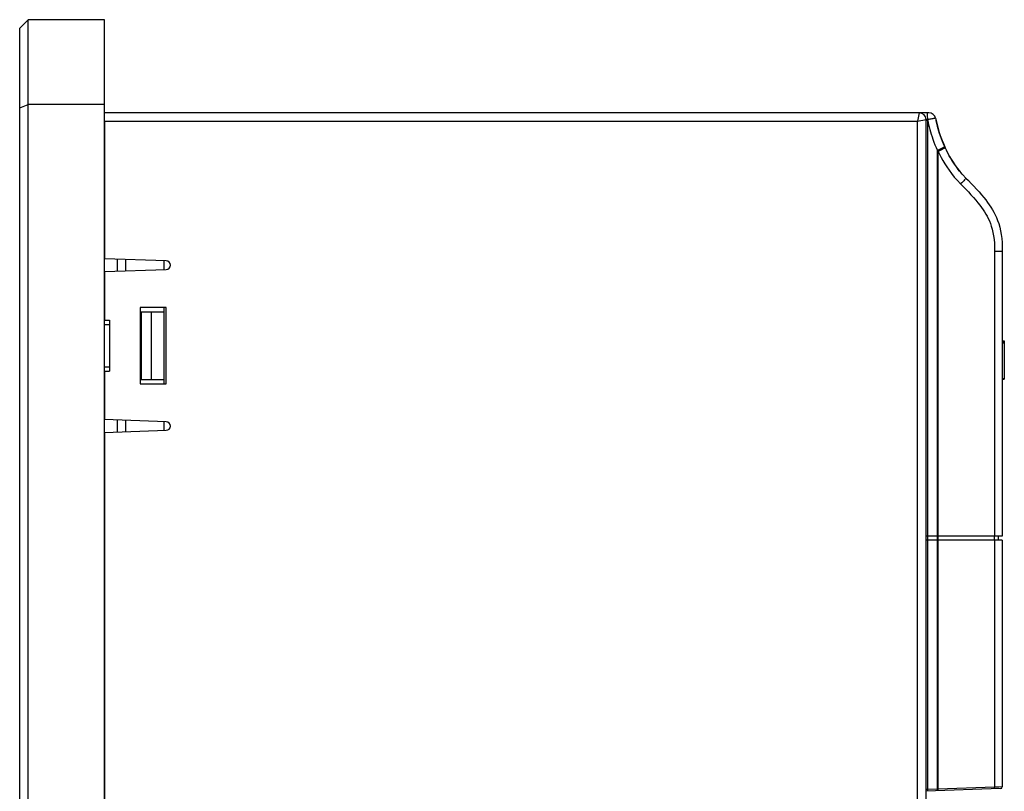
# Model space of a CAD drawing. Extents: x -840 to -217, y -121 to 557.
# Tile 68 of 145: x -447 to -331, y 242 to 333. Entities that reach past the tile are written whole.
import ezdxf

# ---------------------------------------------------------------- set-up
doc = ezdxf.new("R2010")
doc.units = 0
doc.header["$LTSCALE"] = 23.1
doc.layers.add('R912005577_AM_0', color=7, linetype='CONTINUOUS')

msp = doc.modelspace()

# ---------------------------------------------------------------- linework, layer by layer
at = {"layer": 'R912005577_AM_0', "color": 7}
for p, q in [((-446.08, 333.38), (-447.08, 332.38)), ((-446.08, 127.38), (-446.08, 333.38)), ((-437.08, 333.38), (-446.08, 333.38)), ((-437.08, 127.38), (-437.08, 333.38)), ((-447.08, 128.38), (-447.08, 332.38)), ((-447.08, 322.97), (-446.08, 323.38)), ((-437.08, 323.38), (-446.08, 323.38)), ((-339.74, 322.38), (-437.08, 322.38)), ((-340.88, 322.38), (-341.08, 321.38)), ((-339.93, 322.37), (-339.94, 322.38)), ((-339.9, 321.89), (-339.9, 322.03)), ((-437.08, 321.38), (-437.08, 305.14)), ((-437.08, 321.38), (-341.08, 321.38)), ((-341.08, 321.38), (-340.08, 321.58)), ((-341.08, 157.61), (-341.08, 321.38)), ((-340.08, 157.61), (-340.08, 321.58)), ((-339.89, 321.47), (-340.08, 321.47)), ((-340.04, 321.59), (-340.06, 321.59)), ((-340.02, 321.59), (-340.04, 321.59)), ((-339.99, 321.59), (-340.02, 321.59)), ((-339.94, 321.59), (-339.99, 321.59)), ((-339.89, 321.59), (-339.94, 321.59)), ((-339.89, 321.74), (-339.9, 321.89)), ((-339.89, 321.59), (-339.89, 321.74)), ((-339.89, 321.47), (-339.89, 321.59)), ((-339.89, 272.38), (-339.89, 321.47)), ((-339.89, 321.47), (-339.84, 321.23)), ((-339.84, 321.23), (-339.78, 320.97)), ((-337.88, 318.35), (-338.02, 318.68)), ((-338.75, 272.38), (-338.75, 317.94)), ((-338.65, 272.38), (-338.65, 317.82)), ((-337.83, 318.24), (-337.67, 317.92)), ((-332, 306), (-332, 272.38)), ((-331.08, 306), (-332, 306)), ((-331.08, 306), (-331.08, 272.38)), ((-429.78, 304.88), (-437.08, 305.14)), ((-435.57, 305.09), (-435.57, 303.68)), ((-434.58, 305.05), (-434.58, 303.72)), ((-430.08, 304.89), (-430.08, 303.87)), ((-437.08, 303.63), (-429.78, 303.88)), ((-437.08, 303.63), (-437.08, 297.88)), ((-432.88, 299.38), (-432.88, 290.38)), ((-429.78, 299.38), (-432.88, 299.38)), ((-432.88, 298.88), (-430.08, 298.88)), ((-432.73, 298.88), (-432.73, 290.88)), ((-431.58, 298.88), (-431.58, 290.88)), ((-430.08, 299.38), (-430.08, 290.38)), ((-429.78, 290.38), (-429.78, 299.38)), ((-437.08, 297.88), (-436.48, 297.88)), ((-436.48, 297.88), (-436.48, 291.88)), ((-437.08, 297.38), (-436.48, 297.38)), ((-432.88, 297.38), (-432.73, 297.38)), ((-331.08, 295.43), (-330.85, 295.43)), ((-331.08, 295.42), (-330.85, 295.42)), ((-331.08, 295.35), (-330.85, 295.35)), ((-330.85, 295.43), (-330.85, 290.91)), ((-331.08, 295.23), (-330.85, 295.23)), ((-437.08, 292.38), (-436.48, 292.38)), ((-437.08, 291.88), (-437.08, 286.14)), ((-437.08, 291.88), (-436.48, 291.88)), ((-432.88, 292.38), (-432.73, 292.38)), ((-432.88, 290.88), (-430.08, 290.88)), ((-331.08, 290.98), (-330.85, 290.98)), ((-331.08, 290.91), (-330.85, 290.91)), ((-432.88, 290.38), (-429.78, 290.38)), ((-429.78, 285.88), (-437.08, 286.14)), ((-435.57, 286.09), (-435.57, 284.68)), ((-434.58, 286.05), (-434.58, 284.72)), ((-437.08, 284.63), (-429.78, 284.88)), ((-430.08, 285.89), (-430.08, 284.87)), ((-437.08, 284.63), (-437.08, 223.38)), ((-331.08, 272.38), (-340.08, 272.38)), ((-339.91, 272.38), (-339.91, 271.88)), ((-338.77, 272.38), (-338.77, 271.88)), ((-338.69, 272.38), (-338.69, 271.88)), ((-332.04, 272.38), (-332.04, 271.88)), ((-331.58, 272.38), (-331.58, 271.88)), ((-331.08, 271.88), (-340.08, 271.88)), ((-339.89, 242.45), (-339.89, 271.88)), ((-338.75, 242.49), (-338.75, 271.88)), ((-338.65, 242.5), (-338.65, 271.88)), ((-332, 271.88), (-332, 242.73)), ((-331.08, 271.88), (-331.08, 242.76)), ((-331.28, 242.56), (-340.08, 242.25)), ((-339.89, 242.45), (-340.07, 242.44)), ((-338.75, 242.49), (-339.89, 242.45)), ((-339.89, 242.4), (-339.89, 242.45)), ((-338.65, 242.5), (-338.75, 242.49)), ((-338.75, 242.44), (-338.75, 242.49)), ((-332, 242.73), (-338.65, 242.5)), ((-338.65, 242.45), (-338.65, 242.5)), ((-331.82, 242.73), (-332, 242.73)), ((-331.48, 242.74), (-331.82, 242.73)), ((-331.08, 242.76), (-331.48, 242.74))]:
    msp.add_line(p, q, dxfattribs=at)
for points in [[(-339.9, 322.03), (-339.91, 322.15), (-339.91, 322.25), (-339.92, 322.32), (-339.93, 322.37)], [(-340.06, 321.59), (-340.07, 321.59), (-340.07, 321.59), (-340.08, 321.58), (-340.08, 321.58), (-340.08, 321.58)], [(-338.96, 321.75), (-338.96, 321.75), (-338.97, 321.75), (-338.99, 321.74), (-339.01, 321.74), (-339.05, 321.73), (-339.09, 321.72), (-339.14, 321.71), (-339.21, 321.7), (-339.3, 321.69), (-339.39, 321.67), (-339.5, 321.65), (-339.62, 321.63), (-339.75, 321.61), (-339.89, 321.59)], [(-339.78, 320.97), (-339.71, 320.71), (-339.64, 320.43), (-339.56, 320.15), (-339.47, 319.86), (-339.38, 319.56), (-339.27, 319.25), (-339.16, 318.93), (-339.04, 318.61), (-338.9, 318.28), (-338.75, 317.94)], [(-338.96, 321.75), (-338.9, 321.46), (-338.83, 321.16), (-338.75, 320.85), (-338.66, 320.53), (-338.56, 320.19), (-338.45, 319.84), (-338.33, 319.49), (-338.2, 319.12), (-338.04, 318.74), (-337.88, 318.35)], [(-338.03, 318.71), (-338.15, 319), (-338.27, 319.31), (-338.38, 319.62), (-338.48, 319.92), (-338.57, 320.21), (-338.65, 320.49), (-338.73, 320.76), (-338.79, 321.02), (-338.86, 321.28), (-338.9, 321.49)], [(-338.13, 318.22), (-338.26, 318.16), (-338.41, 318.09), (-338.58, 318.01), (-338.75, 317.94)], [(-338.75, 317.94), (-338.73, 317.91), (-338.7, 317.88), (-338.68, 317.85), (-338.65, 317.82)], [(-338.18, 318.04), (-338.33, 317.97), (-338.48, 317.9), (-338.65, 317.82)], [(-338.65, 317.82), (-338.49, 317.48), (-338.3, 317.12), (-338.1, 316.75), (-337.88, 316.37), (-337.64, 315.99), (-337.37, 315.6), (-337.07, 315.2), (-336.75, 314.79), (-336.39, 314.39), (-336, 313.98)], [(-337.83, 318.24), (-337.84, 318.23), (-337.88, 318.2), (-337.96, 318.16), (-338.06, 318.11), (-338.18, 318.04)], [(-337.88, 318.35), (-337.89, 318.34), (-337.94, 318.31), (-338.02, 318.27), (-338.13, 318.22)], [(-337.88, 318.35), (-337.86, 318.32), (-337.85, 318.29), (-337.84, 318.27), (-337.83, 318.24)], [(-337.67, 317.92), (-337.51, 317.59), (-337.32, 317.24), (-337.11, 316.9), (-336.89, 316.54), (-336.64, 316.17), (-336.37, 315.81), (-336.07, 315.43), (-335.74, 315.06), (-335.38, 314.68)], [(-335.73, 315.04), (-335.83, 315.15), (-335.98, 315.32), (-336.13, 315.5), (-336.28, 315.69), (-336.43, 315.89), (-336.58, 316.1), (-336.74, 316.32), (-336.89, 316.55), (-337.05, 316.79), (-337.21, 317.05), (-337.36, 317.32), (-337.52, 317.61), (-337.67, 317.92), (-337.67, 317.92)], [(-335.38, 314.68), (-335.39, 314.66), (-335.42, 314.62), (-335.47, 314.55), (-335.54, 314.46), (-335.64, 314.36), (-335.75, 314.24), (-335.87, 314.11), (-336, 313.98)], [(-336, 313.98), (-335.7, 313.67), (-335.4, 313.36), (-335.09, 313.03), (-334.78, 312.7), (-334.49, 312.38), (-334.22, 312.06), (-333.97, 311.76), (-333.75, 311.48), (-333.54, 311.21), (-333.36, 310.94), (-333.18, 310.68), (-333.02, 310.42), (-332.88, 310.16), (-332.74, 309.9), (-332.61, 309.62), (-332.49, 309.32), (-332.38, 308.99), (-332.27, 308.64), (-332.19, 308.26), (-332.12, 307.86), (-332.06, 307.43), (-332.02, 306.98), (-332, 306.51), (-332, 306)], [(-335.38, 314.68), (-335.08, 314.38), (-334.76, 314.05), (-334.44, 313.72), (-334.13, 313.37), (-333.82, 313.04), (-333.54, 312.71), (-333.28, 312.39), (-333.04, 312.09), (-332.82, 311.8), (-332.62, 311.51), (-332.43, 311.22), (-332.25, 310.93), (-332.08, 310.64), (-331.93, 310.34), (-331.78, 310.01), (-331.64, 309.67), (-331.51, 309.29), (-331.39, 308.89), (-331.29, 308.46), (-331.21, 308.01), (-331.15, 307.54), (-331.11, 307.05), (-331.09, 306.54), (-331.08, 306)], [(-339.89, 242.25), (-339.89, 242.26), (-339.89, 242.28), (-339.89, 242.31), (-339.89, 242.35), (-339.89, 242.4)], [(-338.75, 242.29), (-338.75, 242.3), (-338.75, 242.32), (-338.75, 242.35), (-338.75, 242.39), (-338.75, 242.44)], [(-338.66, 242.3), (-338.66, 242.3), (-338.65, 242.32), (-338.65, 242.36), (-338.65, 242.4), (-338.65, 242.45)], [(-332.01, 242.53), (-332, 242.54), (-332, 242.56), (-332, 242.59), (-331.99, 242.63), (-331.99, 242.68), (-332, 242.73)]]:
    msp.add_lwpolyline(points, dxfattribs=at)
for centre, radius, start, end in [((-340.88, 321.58), 0.8, 360, 90), ((-339.74, 321.58), 0.8, 11.8182, 90), ((-429.78, 304.38), 0.5, 270, 90), ((-429.78, 285.38), 0.5, 270, 90), ((-331.28, 242.76), 0.2, 272.0002, 0)]:
    msp.add_arc(centre, radius, start, end, dxfattribs=at)

doc.saveas('drawing.dxf')
